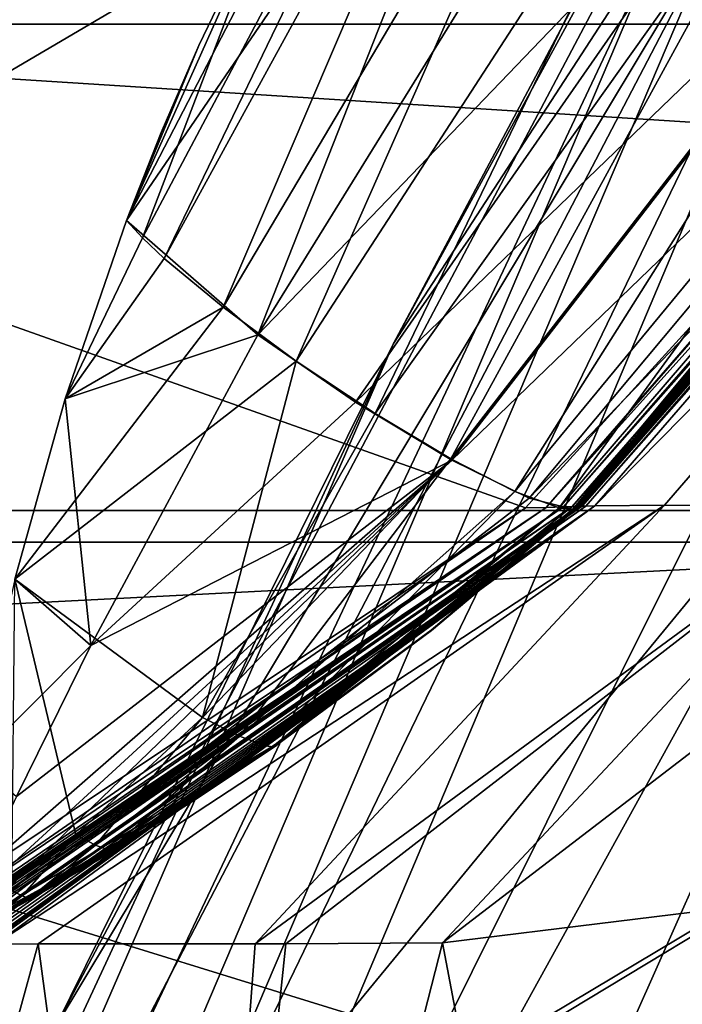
# Model space of a CAD drawing. Header units: metres. Extents: x 0 to 904, y -904 to 0.
# Tile 33 of 253: x 60 to 66, y -249 to -239. Entities that reach past the tile are written whole.
import ezdxf

# ---------------------------------------------------------------- set-up
doc = ezdxf.new("R2010")
doc.units = ezdxf.units.M

msp = doc.modelspace()

# ---------------------------------------------------------------- linework, layer by layer
at = {"layer": 'top'}
for points in [[(88.549675, -232.967972, 1606.117188), (91.522858, -157.766281, 1606.039307), (65.81794, -369.758789, 1606.712402)], [(78.757698, -264.370239, 1612.998047), (65.81794, -369.758789, 1606.712402), (91.522858, -157.766281, 1606.039307)], [(53.091984, -215.261292, 2033.126709), (51.564125, -239.308899, 2023.590088), (69.641556, -238.349701, 2020.829956)], [(71.188133, -228.169373, 751.055359), (75.054581, -220.589874, 796.356384), (63.443642, -242.390198, 796.162354)], [(63.443642, -242.390198, 796.162354), (75.054581, -220.589874, 796.356384), (66.105843, -238.295258, 841.579407)], [(51.557915, -239.314407, 226.902679), (98.890182, -221.221985, 230.553024), (103.940552, -242.650131, 237.516327)], [(51.557915, -239.314407, 226.902679), (52.226067, -223.390884, 222.615555), (98.890182, -221.221985, 230.553024)], [(66.588646, -238.33371, 706.081116), (71.188133, -228.169373, 751.055359), (60.178795, -248.986176, 750.940918)], [(60.178795, -248.986176, 750.940918), (71.188133, -228.169373, 751.055359), (63.443642, -242.390198, 796.162354)], [(89.53669, -259.035767, 1606.136597), (88.549675, -232.967972, 1606.117188), (65.81794, -369.758789, 1606.712402)], [(60.868935, -241.203369, 2015.853882), (64.248306, -234.679367, 2017.259521), (62.363094, -237.858429, 2016.646851)], [(64.248306, -234.679367, 2017.259521), (60.868935, -241.203369, 2015.853882), (64.893387, -235.321075, 2018.464233)], [(61.021999, -241.369843, 2016.247803), (62.363125, -237.858414, 2016.646973), (64.454865, -234.902328, 2017.775391)], [(61.232773, -241.569656, 2016.600708), (61.021999, -241.369843, 2016.247803), (64.454865, -234.902328, 2017.775391)], [(64.737556, -235.169952, 2018.245239), (61.232773, -241.569656, 2016.600708), (64.454865, -234.902328, 2017.775391)], [(61.800407, -242.040283, 2017.140625), (61.232773, -241.569656, 2016.600708), (64.737556, -235.169952, 2018.245239)], [(65.498192, -235.800262, 2018.965454), (61.800407, -242.040283, 2017.140625), (64.737556, -235.169952, 2018.245239)], [(60.868935, -241.203369, 2015.853882), (62.135075, -242.304413, 2017.296509), (64.893387, -235.321075, 2018.464233)], [(64.893387, -235.321075, 2018.464233), (62.135075, -242.304413, 2017.296509), (65.941803, -236.154068, 2019.209229)], [(65.498192, -235.800262, 2018.965454), (62.50666, -242.559174, 2017.408447), (61.800407, -242.040283, 2017.140625)], [(62.50666, -242.559174, 2017.408447), (65.498192, -235.800262, 2018.965454), (66.444321, -236.495209, 2019.322388)], [(62.135075, -242.304413, 2017.296509), (67.205513, -237.026596, 2019.340576), (65.941803, -236.154068, 2019.209229)], [(63.267048, -243.064087, 2017.371704), (62.50666, -242.559174, 2017.408447), (66.444321, -236.495209, 2019.322388)], [(63.267048, -243.064087, 2017.371704), (66.444321, -236.495209, 2019.322388), (67.462875, -237.171417, 2019.271851)], [(56.582916, -260.638489, 886.756042), (66.105843, -238.295258, 841.579407), (68.198532, -236.636642, 887.077698)], [(57.706783, -261.458008, 932.164246), (56.582916, -260.638489, 886.756042), (68.198532, -236.636642, 887.077698)], [(68.198532, -236.636642, 887.077698), (69.975159, -236.880447, 932.550049), (57.706783, -261.458008, 932.164246)], [(69.975159, -236.880447, 932.550049), (70.440567, -238.402557, 955.232056), (57.706783, -261.458008, 932.164246)], [(62.135075, -242.304413, 2017.296509), (63.078804, -242.955902, 2017.393433), (67.205513, -237.026596, 2019.340576)], [(63.078804, -242.955902, 2017.393433), (68.450684, -237.776291, 2018.828735), (67.205513, -237.026596, 2019.340576)], [(67.462875, -237.171417, 2019.271851), (63.99976, -243.500519, 2017.033325), (63.267048, -243.064087, 2017.371704)], [(68.444366, -237.755905, 2018.817261), (63.99976, -243.500519, 2017.033325), (67.462875, -237.171417, 2019.271851)], [(63.078804, -242.955902, 2017.393433), (64.00872, -243.515701, 2017.009888), (68.450684, -237.776291, 2018.828735)], [(64.61657, -243.816086, 2016.435059), (63.99976, -243.500519, 2017.033325), (68.444366, -237.755905, 2018.817261)], [(64.00872, -243.515701, 2017.009888), (69.448143, -238.266129, 2017.774048), (68.450684, -237.776291, 2018.828735)], [(64.61657, -243.816086, 2016.435059), (68.444366, -237.755905, 2018.817261), (69.270676, -238.178497, 2018.014038)], [(60.868912, -241.203293, 2015.853882), (62.363125, -237.858414, 2016.646973), (61.021999, -241.369843, 2016.247803)], [(62.363125, -237.858414, 2016.646973), (60.868912, -241.203293, 2015.853882), (61.565487, -239.513107, 2016.272339)], [(60.868916, -241.203339, 2015.853882), (62.363094, -237.858429, 2016.646851), (61.565487, -239.513123, 2016.272339)], [(60.868916, -241.203339, 2015.853882), (60.868935, -241.203369, 2015.853882), (62.363094, -237.858429, 2016.646851)], [(62.363094, -237.858429, 2016.646851), (62.363094, -237.858414, 2016.646851), (61.565487, -239.513123, 2016.272339)], [(62.363094, -237.858414, 2016.646851), (61.565487, -239.513107, 2016.272339), (61.565487, -239.513123, 2016.272339)], [(62.363094, -237.858414, 2016.646851), (62.363098, -237.858414, 2016.646851), (61.565487, -239.513107, 2016.272339)], [(62.363098, -237.858414, 2016.646851), (62.36311, -237.858414, 2016.646851), (61.565487, -239.513107, 2016.272339)], [(61.565487, -239.513107, 2016.272339), (62.36311, -237.858414, 2016.646851), (62.363125, -237.858414, 2016.646973)], [(62.363094, -237.858414, 2016.646851), (62.363094, -237.858414, 2016.646851), (61.565487, -239.513107, 2016.272339)], [(62.363094, -237.858414, 2016.646851), (61.565487, -239.513107, 2016.272339), (61.565487, -239.513107, 2016.272339)], [(62.363094, -237.858414, 2016.646851), (62.363094, -237.858414, 2016.646851), (61.565487, -239.513107, 2016.272339)], [(61.565487, -239.513123, 2016.272339), (62.363094, -237.858429, 2016.646851), (61.565487, -239.513123, 2016.272339)], [(62.363094, -237.858429, 2016.646851), (61.565487, -239.513123, 2016.272339), (61.565487, -239.513123, 2016.272339)], [(65.045174, -243.97438, 2015.649902), (64.61657, -243.816086, 2016.435059), (69.270676, -238.178497, 2018.014038)], [(69.845177, -238.390457, 2016.958496), (65.045174, -243.97438, 2015.649902), (69.270676, -238.178497, 2018.014038)], [(54.986488, -261.811066, 841.331909), (66.105843, -238.295258, 841.579407), (56.582916, -260.638489, 886.756042)], [(63.443642, -242.390198, 796.162354), (66.105843, -238.295258, 841.579407), (54.986488, -261.811066, 841.331909)], [(64.753784, -243.88147, 2016.220459), (69.448143, -238.266129, 2017.774048), (64.00872, -243.515701, 2017.009888)], [(69.448143, -238.266129, 2017.774048), (64.753784, -243.88147, 2016.220459), (70.025047, -238.413055, 2016.374634)], [(69.641556, -238.349701, 2020.829956), (51.564125, -239.308899, 2023.590088), (68.97316, -239.308945, 2020.520264)], [(61.122116, -251.154343, 661.569153), (66.588646, -238.33371, 706.081116), (56.306564, -258.0224, 706.032776)], [(56.306564, -258.0224, 706.032776), (66.588646, -238.33371, 706.081116), (60.178795, -248.986176, 750.940918)], [(66.588646, -238.33371, 706.081116), (61.122116, -251.154343, 661.569153), (71.66597, -238.338226, 691.690125)], [(71.66597, -238.338226, 691.690125), (61.122116, -251.154343, 661.569153), (75.321487, -242.681458, 660.801575)], [(69.799362, -238.381424, 2018.914551), (64.91964, -243.971695, 2017.404785), (69.955521, -238.375061, 2017.346436)], [(64.91964, -243.971695, 2017.404785), (65.085136, -243.96489, 2016.063354), (69.955521, -238.375061, 2017.346436)], [(68.97316, -239.308945, 2020.520264), (64.91964, -243.971695, 2017.404785), (69.799362, -238.381424, 2018.914551)], [(69.845177, -238.390457, 2016.958496), (65.173294, -243.989334, 2015.218506), (65.045174, -243.97438, 2015.649902)], [(69.955521, -238.375061, 2017.346436), (65.085136, -243.96489, 2016.063354), (70.034981, -238.372589, 2016.562744)], [(65.085136, -243.96489, 2016.063354), (65.169365, -243.962006, 2015.389648), (70.034981, -238.372589, 2016.562744)], [(70.034981, -238.372589, 2016.562744), (65.169365, -243.962006, 2015.389648), (70.073807, -238.37291, 2016.176147)], [(65.169365, -243.962006, 2015.389648), (65.210159, -243.961746, 2015.06189), (70.073807, -238.37291, 2016.176147)], [(65.173294, -243.989334, 2015.218506), (69.845177, -238.390457, 2016.958496), (70.017479, -238.410446, 2016.37561)], [(70.073807, -238.37291, 2016.176147), (65.210159, -243.961746, 2015.06189), (70.078506, -238.375732, 2016.139893)], [(65.210159, -243.961746, 2015.06189), (65.216362, -243.963745, 2015.022705), (70.078506, -238.375732, 2016.139893)], [(70.078506, -238.375732, 2016.139893), (65.216362, -243.963745, 2015.022705), (70.086304, -238.365112, 2016.050537)], [(65.216362, -243.963745, 2015.022705), (65.223129, -243.955811, 2014.950317), (70.086304, -238.365112, 2016.050537)], [(70.086304, -238.365112, 2016.050537), (65.223129, -243.955811, 2014.950317), (70.093689, -238.361084, 2015.934204)], [(65.223129, -243.955811, 2014.950317), (65.225624, -243.952225, 2014.907959), (70.093689, -238.361084, 2015.934204)], [(70.093689, -238.361084, 2015.934204), (65.225624, -243.952225, 2014.907959), (65.227295, -243.952759, 2014.881592)], [(70.093689, -238.361084, 2015.934204), (65.227295, -243.952759, 2014.881592), (70.099709, -238.363159, 2015.842041)], [(65.227295, -243.952759, 2014.881592), (65.231117, -243.954208, 2014.828857), (70.099709, -238.363159, 2015.842041)], [(70.099709, -238.363159, 2015.842041), (65.231117, -243.954208, 2014.828857), (70.102844, -238.365082, 2015.799561)], [(65.231117, -243.954208, 2014.828857), (65.233414, -243.955597, 2014.803589), (70.102844, -238.365082, 2015.799561)], [(70.102844, -238.365082, 2015.799561), (65.233414, -243.955597, 2014.803589), (70.104347, -238.366943, 2015.782715)], [(65.233414, -243.955597, 2014.803589), (65.234718, -243.95697, 2014.793213), (70.104347, -238.366943, 2015.782715)], [(70.104347, -238.366943, 2015.782715), (65.234718, -243.95697, 2014.793213), (70.104523, -238.372375, 2015.790649)], [(65.234718, -243.95697, 2014.793213), (65.235596, -243.960968, 2014.798218), (70.104523, -238.372375, 2015.790649)], [(70.090553, -238.393143, 2016.00708), (65.235435, -243.976318, 2014.887695), (70.124336, -238.369461, 2015.703247)], [(65.235435, -243.976318, 2014.887695), (65.264938, -243.958527, 2014.639282), (70.124336, -238.369461, 2015.703247)], [(65.235558, -243.961243, 2014.799561), (65.23555, -243.961273, 2014.799683), (70.104385, -238.372787, 2015.792969)], [(70.104385, -238.372787, 2015.792969), (65.23555, -243.961273, 2014.799683), (70.017479, -238.410446, 2016.37561)], [(70.104401, -238.372742, 2015.792603), (65.235558, -243.961243, 2014.799561), (70.104385, -238.372787, 2015.792969)], [(65.235558, -243.961243, 2014.799561), (70.104401, -238.372742, 2015.792603), (65.235573, -243.961166, 2014.799072)], [(65.23558, -243.961075, 2014.798706), (65.235573, -243.961166, 2014.799072), (70.104439, -238.372635, 2015.791992)], [(65.235573, -243.961166, 2014.799072), (70.104401, -238.372742, 2015.792603), (70.104439, -238.372635, 2015.791992)], [(65.235588, -243.961044, 2014.798584), (65.23558, -243.961075, 2014.798706), (70.104477, -238.372528, 2015.791504)], [(65.23558, -243.961075, 2014.798706), (70.104439, -238.372635, 2015.791992), (70.104477, -238.372528, 2015.791504)], [(70.104477, -238.372528, 2015.791504), (70.104492, -238.372467, 2015.791138), (65.235588, -243.961044, 2014.798584)], [(70.104492, -238.372467, 2015.791138), (65.235596, -243.960968, 2014.798218), (65.235588, -243.961044, 2014.798584)], [(70.104523, -238.372375, 2015.790649), (65.235596, -243.960968, 2014.798218), (70.104492, -238.372467, 2015.791138)], [(70.124336, -238.369461, 2015.703247), (65.264938, -243.958527, 2014.639282), (70.160103, -238.370483, 2015.327271)], [(65.264938, -243.958527, 2014.639282), (65.300468, -243.958832, 2014.339355), (70.160103, -238.370483, 2015.327271)], [(70.160103, -238.370483, 2015.327271), (65.300468, -243.958832, 2014.339355), (70.24118, -238.368332, 2014.560791)], [(65.300468, -243.958832, 2014.339355), (65.387344, -243.956192, 2013.666016), (70.24118, -238.368332, 2014.560791)], [(65.387344, -243.956192, 2013.666016), (70.890961, -238.37117, 2008.449097), (70.24118, -238.368332, 2014.560791)], [(65.387344, -243.956192, 2013.666016), (66.061386, -243.949951, 2008.448975), (70.890961, -238.37117, 2008.449097)], [(67.872169, -243.952026, 1995.599487), (70.890961, -238.37117, 2008.449097), (66.061386, -243.949951, 2008.448975)], [(57.706783, -261.458008, 932.164246), (70.440567, -238.402557, 955.232056), (58.537857, -265.13623, 977.415955)], [(70.440567, -238.402557, 955.232056), (70.70665, -240.725616, 977.855347), (58.537857, -265.13623, 977.415955)], [(70.025047, -238.413055, 2016.374634), (64.753784, -243.88147, 2016.220459), (65.185486, -243.991211, 2015.169189)], [(65.23555, -243.961273, 2014.799683), (65.173294, -243.989334, 2015.218506), (70.017479, -238.410446, 2016.37561)], [(65.235435, -243.976318, 2014.887695), (70.090553, -238.393143, 2016.00708), (65.185486, -243.991211, 2015.169189)], [(65.185486, -243.991211, 2015.169189), (70.090553, -238.393143, 2016.00708), (70.025047, -238.413055, 2016.374634)], [(51.56432, -245.317902, 228.596802), (51.557915, -239.314407, 226.902679), (103.940552, -242.650131, 237.516327)], [(68.97316, -239.308945, 2020.520264), (51.564125, -239.308899, 2023.590088), (64.718933, -243.973892, 2019.135254)], [(51.564125, -239.308899, 2023.590088), (58.419704, -248.179916, 2018.239624), (64.718933, -243.973892, 2019.135254)], [(68.97316, -239.308945, 2020.520264), (64.718933, -243.973892, 2019.135254), (64.91964, -243.971695, 2017.404785)], [(61.565487, -239.513107, 2016.272339), (60.868896, -241.203293, 2015.853882), (61.204361, -240.354141, 2016.068481)], [(61.565487, -239.513107, 2016.272339), (61.565487, -239.513107, 2016.272339), (60.868896, -241.203278, 2015.853882)], [(61.565487, -239.513107, 2016.272339), (60.868912, -241.203293, 2015.853882), (60.868896, -241.203278, 2015.853882)], [(60.868896, -241.203278, 2015.853882), (60.868896, -241.203293, 2015.853882), (61.565487, -239.513107, 2016.272339)], [(61.204361, -240.354156, 2016.068481), (60.868916, -241.203339, 2015.853882), (61.565487, -239.513123, 2016.272339)], [(61.565487, -239.513123, 2016.272339), (61.565487, -239.513107, 2016.272339), (61.204361, -240.354141, 2016.068481)], [(61.565487, -239.513123, 2016.272339), (61.565487, -239.513123, 2016.272339), (61.204361, -240.354141, 2016.068481)], [(61.204361, -240.354141, 2016.068481), (61.204361, -240.354156, 2016.068481), (61.565487, -239.513123, 2016.272339)], [(61.565487, -239.513123, 2016.272339), (61.565487, -239.513123, 2016.272339), (61.204361, -240.354141, 2016.068481)], [(61.565487, -239.513123, 2016.272339), (61.204361, -240.354141, 2016.068481), (61.204361, -240.354141, 2016.068481)], [(61.204361, -240.354141, 2016.068481), (60.868896, -241.203293, 2015.853882), (60.868896, -241.203293, 2015.853882)], [(60.868896, -241.203293, 2015.853882), (60.868896, -241.203293, 2015.853882), (61.204361, -240.354141, 2016.068481)], [(60.868896, -241.203293, 2015.853882), (61.204361, -240.354156, 2016.068481), (61.204361, -240.354141, 2016.068481)], [(61.204361, -240.354141, 2016.068481), (61.204361, -240.354141, 2016.068481), (60.868896, -241.203293, 2015.853882)], [(60.868896, -241.203293, 2015.853882), (60.8689, -241.203308, 2015.853882), (61.204361, -240.354156, 2016.068481)], [(60.8689, -241.203308, 2015.853882), (60.868916, -241.203339, 2015.853882), (61.204361, -240.354156, 2016.068481)], [(58.537857, -265.13623, 977.415955), (70.70665, -240.725616, 977.855347), (60.12051, -270.957214, 1022.408875)], [(70.70665, -240.725616, 977.855347), (72.074631, -246.042374, 1022.901794), (60.12051, -270.957214, 1022.408875)], [(35.76218, -309.819092, 661.837402), (181.154114, -273.930634, 658.030212), (152.154388, -240.85585, 658.789612)], [(47.014355, -279.947052, 661.542725), (35.76218, -309.819092, 661.837402), (152.154388, -240.85585, 658.789612)], [(152.154388, -240.85585, 658.789612), (75.321487, -242.681458, 660.801575), (47.014355, -279.947052, 661.542725)], [(60.868896, -241.203293, 2015.853882), (60.868896, -241.203278, 2015.853882), (60.276348, -242.922684, 2015.392822)], [(60.868896, -241.203278, 2015.853882), (60.868912, -241.203293, 2015.853882), (60.276348, -242.922684, 2015.392822)], [(60.868896, -241.203293, 2015.853882), (60.276348, -242.922684, 2015.392822), (60.868896, -241.203293, 2015.853882)], [(60.868896, -241.203293, 2015.853882), (60.276348, -242.922684, 2015.392822), (60.868896, -241.203293, 2015.853882)], [(60.276348, -242.922684, 2015.392822), (60.8689, -241.203308, 2015.853882), (60.868896, -241.203293, 2015.853882)], [(60.276348, -242.922684, 2015.392822), (60.868912, -241.203293, 2015.853882), (61.021999, -241.369843, 2016.247803)], [(60.8689, -241.203308, 2015.853882), (60.276348, -242.922684, 2015.392822), (60.868916, -241.203339, 2015.853882)], [(60.276348, -242.922684, 2015.392822), (60.276363, -242.922714, 2015.392822), (60.868916, -241.203339, 2015.853882)], [(60.276363, -242.922714, 2015.392822), (60.868935, -241.203369, 2015.853882), (60.868916, -241.203339, 2015.853882)], [(60.276382, -242.922729, 2015.392822), (60.868935, -241.203369, 2015.853882), (60.276363, -242.922714, 2015.392822)], [(60.868935, -241.203369, 2015.853882), (60.276382, -242.922729, 2015.392822), (62.135075, -242.304413, 2017.296509)], [(61.021999, -241.369843, 2016.247803), (61.232773, -241.569656, 2016.600708), (60.276348, -242.922684, 2015.392822)], [(61.232773, -241.569656, 2016.600708), (61.800407, -242.040283, 2017.140625), (60.276348, -242.922684, 2015.392822)], [(62.50666, -242.559174, 2017.408447), (59.789856, -244.663727, 2014.891479), (61.800407, -242.040283, 2017.140625)], [(61.800407, -242.040283, 2017.140625), (59.789856, -244.663727, 2014.891479), (60.276348, -242.922684, 2015.392822)], [(60.276382, -242.922729, 2015.392822), (60.525383, -245.302017, 2015.717651), (62.135075, -242.304413, 2017.296509)], [(62.135075, -242.304413, 2017.296509), (60.525383, -245.302017, 2015.717651), (63.078804, -242.955902, 2017.393433)], [(60.178795, -248.986176, 750.940918), (63.443642, -242.390198, 796.162354), (52.875401, -265.133575, 795.994263)], [(52.875401, -265.133575, 795.994263), (63.443642, -242.390198, 796.162354), (54.986488, -261.811066, 841.331909)], [(62.50666, -242.559174, 2017.408447), (61.60281, -245.995422, 2015.587891), (59.789856, -244.663727, 2014.891479)], [(61.60281, -245.995422, 2015.587891), (62.50666, -242.559174, 2017.408447), (63.267048, -243.064087, 2017.371704)], [(51.56432, -245.317902, 228.596802), (103.940552, -242.650131, 237.516327), (110.645126, -263.57016, 244.626434)], [(75.321487, -242.681458, 660.801575), (61.069084, -251.280319, 661.174744), (47.014355, -279.947052, 661.542725)], [(61.122116, -251.154343, 661.569153), (61.069084, -251.280319, 661.174744), (75.321487, -242.681458, 660.801575)], [(59.789856, -244.663727, 2014.891479), (60.276363, -242.922714, 2015.392822), (60.276348, -242.922684, 2015.392822)], [(59.789871, -244.663742, 2014.891479), (60.276363, -242.922714, 2015.392822), (59.789856, -244.663727, 2014.891479)], [(60.276382, -242.922729, 2015.392822), (60.276363, -242.922714, 2015.392822), (59.789871, -244.663742, 2014.891479)], [(59.78989, -244.663773, 2014.891357), (60.276382, -242.922729, 2015.392822), (59.789871, -244.663742, 2014.891479)], [(60.525383, -245.302017, 2015.717651), (60.276382, -242.922729, 2015.392822), (59.78989, -244.663773, 2014.891357)], [(60.525383, -245.302017, 2015.717651), (64.00872, -243.515701, 2017.009888), (63.078804, -242.955902, 2017.393433)], [(63.99976, -243.500519, 2017.033325), (61.60281, -245.995422, 2015.587891), (63.267048, -243.064087, 2017.371704)], [(64.00872, -243.515701, 2017.009888), (59.306103, -247.829453, 2014.023315), (59.162407, -248.184052, 2013.698242)], [(59.162407, -248.184052, 2013.698242), (64.753784, -243.88147, 2016.220459), (64.00872, -243.515701, 2017.009888)], [(59.468761, -247.475281, 2014.282349), (59.306103, -247.829453, 2014.023315), (64.00872, -243.515701, 2017.009888)], [(59.805805, -246.759628, 2014.783691), (59.468761, -247.475281, 2014.282349), (64.00872, -243.515701, 2017.009888)], [(59.805805, -246.759628, 2014.783691), (64.00872, -243.515701, 2017.009888), (60.525383, -245.302017, 2015.717651)], [(61.960228, -246.178391, 2015.24231), (61.60281, -245.995422, 2015.587891), (63.99976, -243.500519, 2017.033325)], [(64.61657, -243.816086, 2016.435059), (61.960228, -246.178391, 2015.24231), (63.99976, -243.500519, 2017.033325)], [(64.753784, -243.88147, 2016.220459), (59.162407, -248.184052, 2013.698242), (65.185486, -243.991211, 2015.169189)], [(61.960228, -246.178391, 2015.24231), (64.61657, -243.816086, 2016.435059), (62.208359, -246.270187, 2014.789551)], [(62.208359, -246.270187, 2014.789551), (64.61657, -243.816086, 2016.435059), (65.045174, -243.97438, 2015.649902)], [(66.48156, -317.34671, 1875.348999), (72.942696, -243.821503, 1905.212524), (63.831253, -294.90567, 1934.666138)], [(72.942696, -243.821503, 1905.212524), (70.190086, -246.373795, 1930.997925), (63.831253, -294.90567, 1934.666138)], [(64.718933, -243.973892, 2019.135254), (58.419704, -248.179916, 2018.239624), (58.636597, -248.184113, 2016.922607)], [(64.718933, -243.973892, 2019.135254), (58.636597, -248.184113, 2016.922607), (64.91964, -243.971695, 2017.404785)], [(64.91964, -243.971695, 2017.404785), (58.636597, -248.184113, 2016.922607), (58.743599, -248.184082, 2016.265869)], [(58.743599, -248.184082, 2016.265869), (58.797104, -248.184067, 2015.9375), (64.91964, -243.971695, 2017.404785)], [(58.797104, -248.184067, 2015.9375), (65.085136, -243.96489, 2016.063354), (64.91964, -243.971695, 2017.404785)], [(58.797104, -248.184067, 2015.9375), (58.823853, -248.184067, 2015.773315), (65.085136, -243.96489, 2016.063354)], [(58.823853, -248.184067, 2015.773315), (58.827198, -248.184067, 2015.752808), (65.085136, -243.96489, 2016.063354)], [(65.085136, -243.96489, 2016.063354), (58.827198, -248.184067, 2015.752808), (58.83054, -248.184067, 2015.7323)], [(58.83054, -248.184067, 2015.7323), (58.831379, -248.184067, 2015.727173), (65.085136, -243.96489, 2016.063354)], [(58.831379, -248.184067, 2015.727173), (58.831795, -248.184067, 2015.724609), (65.085136, -243.96489, 2016.063354)], [(65.085136, -243.96489, 2016.063354), (58.831795, -248.184067, 2015.724609), (58.832214, -248.184067, 2015.722046)], [(58.832214, -248.184067, 2015.722046), (58.833885, -248.184067, 2015.711792), (65.085136, -243.96489, 2016.063354)], [(58.833885, -248.184067, 2015.711792), (58.837231, -248.184067, 2015.691284), (65.085136, -243.96489, 2016.063354)], [(65.085136, -243.96489, 2016.063354), (58.837231, -248.184067, 2015.691284), (58.843918, -248.184067, 2015.650269)], [(58.843918, -248.184067, 2015.650269), (58.84726, -248.184052, 2015.629761), (65.085136, -243.96489, 2016.063354)], [(58.84726, -248.184052, 2015.629761), (58.848934, -248.184052, 2015.619507), (65.085136, -243.96489, 2016.063354)], [(65.085136, -243.96489, 2016.063354), (58.848934, -248.184052, 2015.619507), (58.850716, -248.184052, 2015.608521)], [(58.850716, -248.184052, 2015.608521), (58.87151, -248.184052, 2015.480957), (65.085136, -243.96489, 2016.063354)], [(58.87151, -248.184052, 2015.480957), (58.8923, -248.184052, 2015.353271), (65.085136, -243.96489, 2016.063354)], [(65.085136, -243.96489, 2016.063354), (58.8923, -248.184052, 2015.353271), (58.933887, -248.184036, 2015.098145)], [(58.933887, -248.184036, 2015.098145), (58.975471, -248.184021, 2014.842896), (65.085136, -243.96489, 2016.063354)], [(58.975471, -248.184021, 2014.842896), (65.169365, -243.962006, 2015.389648), (65.085136, -243.96489, 2016.063354)], [(58.975471, -248.184021, 2014.842896), (59.017063, -248.184021, 2014.587646), (65.169365, -243.962006, 2015.389648)], [(59.017063, -248.184021, 2014.587646), (59.058659, -248.184006, 2014.33252), (65.169365, -243.962006, 2015.389648)], [(65.169365, -243.962006, 2015.389648), (59.058659, -248.184006, 2014.33252), (62.303337, -246.259506, 2014.428589)], [(59.183411, -248.184067, 2013.570435), (65.264938, -243.958527, 2014.639282), (59.162407, -248.184052, 2013.698242)], [(65.264938, -243.958527, 2014.639282), (65.235435, -243.976318, 2014.887695), (59.162407, -248.184052, 2013.698242)], [(59.162407, -248.184052, 2013.698242), (65.235435, -243.976318, 2014.887695), (65.185486, -243.991211, 2015.169189)], [(65.300468, -243.958832, 2014.339355), (65.264938, -243.958527, 2014.639282), (59.183411, -248.184067, 2013.570435)], [(59.286884, -248.183914, 2012.93042), (65.300468, -243.958832, 2014.339355), (59.183411, -248.184067, 2013.570435)], [(59.339428, -248.18396, 2012.610229), (65.387344, -243.956192, 2013.666016), (59.286884, -248.183914, 2012.93042)], [(65.387344, -243.956192, 2013.666016), (65.300468, -243.958832, 2014.339355), (59.286884, -248.183914, 2012.93042)], [(59.339428, -248.18396, 2012.610229), (59.391491, -248.183929, 2012.290161), (65.387344, -243.956192, 2013.666016)], [(59.391491, -248.183929, 2012.290161), (59.443569, -248.183914, 2011.970093), (65.387344, -243.956192, 2013.666016)], [(65.387344, -243.956192, 2013.666016), (59.443569, -248.183914, 2011.970093), (59.495766, -248.183899, 2011.649902)], [(59.495766, -248.183899, 2011.649902), (59.508816, -248.183899, 2011.569946), (65.387344, -243.956192, 2013.666016)], [(59.508816, -248.183899, 2011.569946), (59.521862, -248.183899, 2011.489868), (65.387344, -243.956192, 2013.666016)], [(65.387344, -243.956192, 2013.666016), (59.521862, -248.183899, 2011.489868), (59.547951, -248.183899, 2011.329834)], [(59.547951, -248.183899, 2011.329834), (59.600105, -248.183884, 2011.009644), (65.387344, -243.956192, 2013.666016)], [(59.600105, -248.183884, 2011.009644), (66.061386, -243.949951, 2008.448975), (65.387344, -243.956192, 2013.666016)], [(59.600105, -248.183884, 2011.009644), (60.015133, -248.179474, 2008.448486), (66.061386, -243.949951, 2008.448975)], [(60.015133, -248.179474, 2008.448486), (62.110538, -248.179245, 1995.589233), (66.061386, -243.949951, 2008.448975)], [(62.110538, -248.179245, 1995.589233), (67.872169, -243.952026, 1995.599487), (66.061386, -243.949951, 2008.448975)], [(62.110538, -248.179245, 1995.589233), (62.405338, -248.179214, 1993.780029), (67.872169, -243.952026, 1995.599487)], [(62.282108, -246.27887, 2014.542847), (62.208359, -246.270187, 2014.789551), (65.045174, -243.97438, 2015.649902)], [(65.173294, -243.989334, 2015.218506), (62.282108, -246.27887, 2014.542847), (65.045174, -243.97438, 2015.649902)], [(62.304989, -246.274002, 2014.420776), (62.282108, -246.27887, 2014.542847), (65.173294, -243.989334, 2015.218506)], [(65.223129, -243.955811, 2014.950317), (62.303337, -246.259506, 2014.428589), (65.225624, -243.952225, 2014.907959)], [(62.303337, -246.259506, 2014.428589), (62.303787, -246.257309, 2014.415161), (65.225624, -243.952225, 2014.907959)], [(65.223129, -243.955811, 2014.950317), (65.216362, -243.963745, 2015.022705), (62.303337, -246.259506, 2014.428589)], [(65.216362, -243.963745, 2015.022705), (65.210159, -243.961746, 2015.06189), (62.303337, -246.259506, 2014.428589)], [(65.210159, -243.961746, 2015.06189), (65.169365, -243.962006, 2015.389648), (62.303337, -246.259506, 2014.428589)], [(65.225624, -243.952225, 2014.907959), (62.303787, -246.257309, 2014.415161), (62.304447, -246.257431, 2014.406738)], [(65.225624, -243.952225, 2014.907959), (62.304447, -246.257431, 2014.406738), (65.227295, -243.952759, 2014.881592)], [(65.227295, -243.952759, 2014.881592), (62.304447, -246.257431, 2014.406738), (62.305866, -246.257736, 2014.389771)], [(62.315159, -246.262634, 2014.318848), (62.304989, -246.274002, 2014.420776), (65.173294, -243.989334, 2015.218506)], [(65.227295, -243.952759, 2014.881592), (62.305866, -246.257736, 2014.389771), (63.809837, -245.153671, 2014.555664)], [(63.811214, -245.156906, 2014.556152), (62.315121, -246.262497, 2014.318604), (65.235588, -243.961044, 2014.798584)], [(62.315121, -246.262497, 2014.318604), (65.23558, -243.961075, 2014.798706), (65.235588, -243.961044, 2014.798584)], [(62.315121, -246.262497, 2014.318604), (62.315128, -246.262527, 2014.318604), (65.23558, -243.961075, 2014.798706)], [(62.315128, -246.262527, 2014.318604), (65.235573, -243.961166, 2014.799072), (65.23558, -243.961075, 2014.798706)], [(62.31514, -246.262573, 2014.318726), (65.235573, -243.961166, 2014.799072), (62.315128, -246.262527, 2014.318604)], [(65.235573, -243.961166, 2014.799072), (62.31514, -246.262573, 2014.318726), (65.235558, -243.961243, 2014.799561)], [(62.31514, -246.262573, 2014.318726), (62.315155, -246.262619, 2014.318848), (65.235558, -243.961243, 2014.799561)], [(65.235558, -243.961243, 2014.799561), (62.315155, -246.262619, 2014.318848), (65.23555, -243.961273, 2014.799683)], [(62.315155, -246.262619, 2014.318848), (62.315159, -246.262634, 2014.318848), (65.23555, -243.961273, 2014.799683)], [(62.315159, -246.262634, 2014.318848), (65.173294, -243.989334, 2015.218506), (65.23555, -243.961273, 2014.799683)], [(62.405338, -248.179214, 1993.780029), (63.917572, -248.168945, 1982.68689), (67.872169, -243.952026, 1995.599487)], [(65.231117, -243.954208, 2014.828857), (65.227295, -243.952759, 2014.881592), (63.809837, -245.153671, 2014.555664)], [(65.233414, -243.955597, 2014.803589), (65.231117, -243.954208, 2014.828857), (63.809837, -245.153671, 2014.555664)], [(65.234718, -243.95697, 2014.793213), (65.233414, -243.955597, 2014.803589), (63.809837, -245.153671, 2014.555664)], [(65.234718, -243.95697, 2014.793213), (63.809837, -245.153671, 2014.555664), (65.235596, -243.960968, 2014.798218)], [(65.235596, -243.960968, 2014.798218), (63.809837, -245.153671, 2014.555664), (63.811214, -245.156906, 2014.556152)], [(65.235588, -243.961044, 2014.798584), (65.235596, -243.960968, 2014.798218), (63.811214, -245.156906, 2014.556152)], [(67.872169, -243.952026, 1995.599487), (63.917572, -248.168945, 1982.68689), (69.43074, -243.94516, 1982.710205)], [(63.917572, -248.168945, 1982.68689), (67.269051, -247.758621, 1956.851563), (69.43074, -243.94516, 1982.710205)], [(59.411221, -246.418594, 2014.352051), (60.525383, -245.302017, 2015.717651), (59.78989, -244.663773, 2014.891357)], [(60.377949, -247.130219, 2014.736938), (59.761322, -247.667191, 2014.281128), (59.789856, -244.663727, 2014.891479)], [(61.60281, -245.995422, 2015.587891), (60.377949, -247.130219, 2014.736938), (59.789856, -244.663727, 2014.891479)], [(63.809837, -245.153671, 2014.555664), (62.305866, -246.257736, 2014.389771), (62.313118, -246.260147, 2014.324097)], [(63.811214, -245.156906, 2014.556152), (63.809837, -245.153671, 2014.555664), (62.313118, -246.260147, 2014.324097)], [(62.313118, -246.260147, 2014.324097), (62.315105, -246.262451, 2014.318481), (63.811214, -245.156906, 2014.556152)], [(62.315105, -246.262451, 2014.318481), (62.315121, -246.262497, 2014.318604), (63.811214, -245.156906, 2014.556152)], [(51.564274, -266.150391, 234.471405), (51.56432, -245.317902, 228.596802), (110.645126, -263.57016, 244.626434)], [(59.411221, -246.418594, 2014.352051), (59.805805, -246.759628, 2014.783691), (60.525383, -245.302017, 2015.717651)], [(60.12051, -270.957214, 1022.408875), (72.074631, -246.042374, 1022.901794), (61.269295, -278.965302, 1067.071167)], [(60.568794, -247.228012, 2014.553467), (60.377949, -247.130219, 2014.736938), (61.60281, -245.995422, 2015.587891)], [(61.960228, -246.178391, 2015.24231), (60.568794, -247.228012, 2014.553467), (61.60281, -245.995422, 2015.587891)], [(72.074631, -246.042374, 1022.901794), (72.740875, -253.992859, 1067.578003), (61.269295, -278.965302, 1067.071167)], [(60.701054, -247.2771, 2014.313965), (60.568794, -247.228012, 2014.553467), (61.960228, -246.178391, 2015.24231)], [(62.208359, -246.270187, 2014.789551), (60.701054, -247.2771, 2014.313965), (61.960228, -246.178391, 2015.24231)], [(59.058659, -248.184006, 2014.33252), (60.742268, -247.271454, 2014.178589), (62.303337, -246.259506, 2014.428589)], [(59.531994, -247.965118, 2014.000977), (61.542332, -246.779892, 2014.20166), (62.313118, -246.260147, 2014.324097)], [(59.531994, -247.965118, 2014.000977), (62.313118, -246.260147, 2014.324097), (59.938778, -247.739822, 2014.058228)], [(62.313118, -246.260147, 2014.324097), (60.742599, -247.27034, 2014.168701), (59.938778, -247.739822, 2014.058228)], [(62.208359, -246.270187, 2014.789551), (61.518349, -246.792618, 2014.365723), (60.701054, -247.2771, 2014.313965)], [(60.741966, -247.270279, 2014.174805), (62.303787, -246.257309, 2014.415161), (60.741882, -247.27034, 2014.176025)], [(62.303787, -246.257309, 2014.415161), (60.74194, -247.270584, 2014.177002), (60.741882, -247.27034, 2014.176025)], [(60.742268, -247.271454, 2014.178589), (60.74194, -247.270584, 2014.177002), (62.303787, -246.257309, 2014.415161)], [(62.304447, -246.257431, 2014.406738), (62.303787, -246.257309, 2014.415161), (60.741966, -247.270279, 2014.174805)], [(60.742599, -247.27034, 2014.168701), (62.304447, -246.257431, 2014.406738), (60.741966, -247.270279, 2014.174805)], [(62.303337, -246.259506, 2014.428589), (60.742268, -247.271454, 2014.178589), (62.303787, -246.257309, 2014.415161)], [(62.305866, -246.257736, 2014.389771), (62.304447, -246.257431, 2014.406738), (60.742599, -247.27034, 2014.168701)], [(62.313118, -246.260147, 2014.324097), (62.305866, -246.257736, 2014.389771), (60.742599, -247.27034, 2014.168701)], [(61.518349, -246.792618, 2014.365723), (62.208359, -246.270187, 2014.789551), (62.282108, -246.27887, 2014.542847)], [(61.542416, -246.780029, 2014.20166), (61.535812, -246.788834, 2014.272827), (62.304989, -246.274002, 2014.420776)], [(62.304989, -246.274002, 2014.420776), (61.535812, -246.788834, 2014.272827), (62.282108, -246.27887, 2014.542847)], [(61.542332, -246.779892, 2014.20166), (62.315105, -246.262451, 2014.318481), (62.313118, -246.260147, 2014.324097)], [(62.315105, -246.262451, 2014.318481), (61.542332, -246.779892, 2014.20166), (62.315121, -246.262497, 2014.318604)], [(61.542332, -246.779892, 2014.20166), (61.542351, -246.779922, 2014.20166), (62.315121, -246.262497, 2014.318604)], [(61.542351, -246.779922, 2014.20166), (62.315128, -246.262527, 2014.318604), (62.315121, -246.262497, 2014.318604)], [(61.542362, -246.779953, 2014.20166), (62.315128, -246.262527, 2014.318604), (61.542351, -246.779922, 2014.20166)], [(62.315128, -246.262527, 2014.318604), (61.542362, -246.779953, 2014.20166), (62.31514, -246.262573, 2014.318726)], [(61.542362, -246.779953, 2014.20166), (61.542385, -246.779984, 2014.20166), (62.31514, -246.262573, 2014.318726)], [(62.31514, -246.262573, 2014.318726), (61.542385, -246.779984, 2014.20166), (62.315155, -246.262619, 2014.318848)], [(61.542385, -246.779984, 2014.20166), (61.542404, -246.780014, 2014.20166), (62.315155, -246.262619, 2014.318848)], [(61.542404, -246.780014, 2014.20166), (62.315159, -246.262634, 2014.318848), (62.315155, -246.262619, 2014.318848)], [(61.542416, -246.780029, 2014.20166), (62.315159, -246.262634, 2014.318848), (61.542404, -246.780014, 2014.20166)], [(62.315159, -246.262634, 2014.318848), (61.542416, -246.780029, 2014.20166), (62.304989, -246.274002, 2014.420776)], [(61.535812, -246.788834, 2014.272827), (61.518349, -246.792618, 2014.365723), (62.282108, -246.27887, 2014.542847)], [(63.831253, -294.90567, 1934.666138), (70.190086, -246.373795, 1930.997925), (64.134239, -281.554199, 1946.894287)], [(70.190086, -246.373795, 1930.997925), (64.923866, -272.298004, 1949.958984), (64.134239, -281.554199, 1946.894287)], [(64.923866, -272.298004, 1949.958984), (70.190086, -246.373795, 1930.997925), (65.462753, -264.305786, 1953.808472)], [(70.190086, -246.373795, 1930.997925), (67.269051, -247.758621, 1956.851563), (65.462753, -264.305786, 1953.808472)], [(59.327297, -248.075348, 2013.9729), (61.542332, -246.779892, 2014.20166), (59.531994, -247.965118, 2014.000977)], [(59.327297, -248.075348, 2013.9729), (60.754234, -247.27301, 2014.086182), (61.542332, -246.779892, 2014.20166)], [(61.518349, -246.792618, 2014.365723), (60.739922, -247.281769, 2014.185669), (60.701054, -247.2771, 2014.313965)], [(61.518349, -246.792618, 2014.365723), (60.751572, -247.279175, 2014.124023), (60.739922, -247.281769, 2014.185669)], [(60.754353, -247.273102, 2014.085938), (60.751572, -247.279175, 2014.124023), (61.535812, -246.788834, 2014.272827)], [(60.751572, -247.279175, 2014.124023), (61.518349, -246.792618, 2014.365723), (61.535812, -246.788834, 2014.272827)], [(60.754234, -247.27301, 2014.086182), (61.542351, -246.779922, 2014.20166), (61.542332, -246.779892, 2014.20166)], [(61.542351, -246.779922, 2014.20166), (60.754234, -247.27301, 2014.086182), (60.754265, -247.273041, 2014.086182)], [(61.542351, -246.779922, 2014.20166), (60.754265, -247.273041, 2014.086182), (61.542362, -246.779953, 2014.20166)], [(60.754265, -247.273041, 2014.086182), (60.75428, -247.273041, 2014.08606), (61.542362, -246.779953, 2014.20166)], [(61.542362, -246.779953, 2014.20166), (60.75428, -247.273041, 2014.08606), (61.542385, -246.779984, 2014.20166)], [(60.75428, -247.273041, 2014.08606), (60.754311, -247.273071, 2014.08606), (61.542385, -246.779984, 2014.20166)], [(60.754311, -247.273071, 2014.08606), (61.542404, -246.780014, 2014.20166), (61.542385, -246.779984, 2014.20166)], [(61.542404, -246.780014, 2014.20166), (60.754311, -247.273071, 2014.08606), (60.754341, -247.273102, 2014.085938)], [(61.542404, -246.780014, 2014.20166), (60.754341, -247.273102, 2014.085938), (61.542416, -246.780029, 2014.20166)], [(60.754341, -247.273102, 2014.085938), (60.754353, -247.273102, 2014.085938), (61.542416, -246.780029, 2014.20166)], [(61.542416, -246.780029, 2014.20166), (60.754353, -247.273102, 2014.085938), (61.535812, -246.788834, 2014.272827)], [(59.859982, -247.717865, 2014.187256), (59.761322, -247.667191, 2014.281128), (60.377949, -247.130219, 2014.736938)], [(60.568794, -247.228012, 2014.553467), (59.859982, -247.717865, 2014.187256), (60.377949, -247.130219, 2014.736938)], [(60.742268, -247.271454, 2014.178589), (59.058659, -248.184006, 2014.33252), (59.939484, -247.740433, 2014.056763)], [(59.546665, -247.968124, 2013.9104), (60.754234, -247.27301, 2014.086182), (59.327297, -248.075348, 2013.9729)], [(60.754234, -247.27301, 2014.086182), (59.546665, -247.968124, 2013.9104), (60.754265, -247.273041, 2014.086182)], [(60.754265, -247.273041, 2014.086182), (59.546665, -247.968124, 2013.9104), (60.75428, -247.273041, 2014.08606)], [(59.546665, -247.968124, 2013.9104), (60.754311, -247.273071, 2014.08606), (60.75428, -247.273041, 2014.08606)], [(59.546665, -247.968124, 2013.9104), (59.947689, -247.745743, 2014.002808), (60.754311, -247.273071, 2014.08606)], [(59.92812, -247.743317, 2014.065674), (59.859982, -247.717865, 2014.187256), (60.568794, -247.228012, 2014.553467)], [(60.701054, -247.2771, 2014.313965), (59.92812, -247.743317, 2014.065674), (60.568794, -247.228012, 2014.553467)], [(59.947689, -247.745743, 2014.002808), (59.92812, -247.743317, 2014.065674), (60.701054, -247.2771, 2014.313965)], [(59.938778, -247.739822, 2014.058228), (60.742599, -247.27034, 2014.168701), (60.34214, -247.508194, 2014.116211)], [(60.342167, -247.508423, 2014.117554), (60.742268, -247.271454, 2014.178589), (59.939484, -247.740433, 2014.056763)], [(60.754311, -247.273071, 2014.08606), (59.947689, -247.745743, 2014.002808), (60.754341, -247.273102, 2014.085938)], [(60.754341, -247.273102, 2014.085938), (59.947689, -247.745743, 2014.002808), (60.754353, -247.273102, 2014.085938)], [(59.947689, -247.745743, 2014.002808), (60.751572, -247.279175, 2014.124023), (60.754353, -247.273102, 2014.085938)], [(60.739922, -247.281769, 2014.185669), (59.947689, -247.745743, 2014.002808), (60.701054, -247.2771, 2014.313965)], [(60.751572, -247.279175, 2014.124023), (59.947689, -247.745743, 2014.002808), (60.739922, -247.281769, 2014.185669)], [(60.741966, -247.270279, 2014.174805), (60.342064, -247.50824, 2014.117188), (60.34214, -247.508194, 2014.116211)], [(60.741966, -247.270279, 2014.174805), (60.741882, -247.27034, 2014.176025), (60.342064, -247.50824, 2014.117188)], [(60.741882, -247.27034, 2014.176025), (60.342075, -247.50827, 2014.11731), (60.342064, -247.50824, 2014.117188)], [(60.342098, -247.508316, 2014.117432), (60.342075, -247.50827, 2014.11731), (60.741882, -247.27034, 2014.176025)], [(60.342129, -247.508362, 2014.117554), (60.342098, -247.508316, 2014.117432), (60.741882, -247.27034, 2014.176025)], [(60.342129, -247.508362, 2014.117554), (60.741882, -247.27034, 2014.176025), (60.342167, -247.508423, 2014.117554)], [(60.742599, -247.27034, 2014.168701), (60.741966, -247.270279, 2014.174805), (60.34214, -247.508194, 2014.116211)], [(60.741882, -247.27034, 2014.176025), (60.74194, -247.270584, 2014.177002), (60.342167, -247.508423, 2014.117554)], [(60.74194, -247.270584, 2014.177002), (60.742268, -247.271454, 2014.178589), (60.342167, -247.508423, 2014.117554)], [(60.34214, -247.508194, 2014.116211), (60.140827, -247.624832, 2014.088013), (59.938778, -247.739822, 2014.058228)], [(60.342167, -247.508423, 2014.117554), (59.939484, -247.740433, 2014.056763), (60.140949, -247.625, 2014.088135)], [(60.34214, -247.508194, 2014.116211), (60.342064, -247.50824, 2014.117188), (60.140827, -247.624832, 2014.088013)], [(60.342064, -247.50824, 2014.117188), (60.140842, -247.624863, 2014.088135), (60.140827, -247.624832, 2014.088013)], [(60.342064, -247.50824, 2014.117188), (60.342075, -247.50827, 2014.11731), (60.140842, -247.624863, 2014.088135)], [(60.342075, -247.50827, 2014.11731), (60.140869, -247.624908, 2014.088135), (60.140842, -247.624863, 2014.088135)], [(60.342098, -247.508316, 2014.117432), (60.140869, -247.624908, 2014.088135), (60.342075, -247.50827, 2014.11731)], [(60.140903, -247.624939, 2014.088135), (60.140869, -247.624908, 2014.088135), (60.342098, -247.508316, 2014.117432)], [(60.342129, -247.508362, 2014.117554), (60.140903, -247.624939, 2014.088135), (60.342098, -247.508316, 2014.117432)], [(60.140903, -247.624939, 2014.088135), (60.342129, -247.508362, 2014.117554), (60.140949, -247.625, 2014.088135)], [(60.140949, -247.625, 2014.088135), (60.342129, -247.508362, 2014.117554), (60.342167, -247.508423, 2014.117554)], [(59.859982, -247.717865, 2014.187256), (59.502644, -247.953781, 2013.998901), (59.761322, -247.667191, 2014.281128)], [(59.938717, -247.739853, 2014.05896), (59.938713, -247.739838, 2014.058838), (60.140827, -247.624832, 2014.088013)], [(60.140827, -247.624832, 2014.088013), (59.938713, -247.739838, 2014.058838), (59.938721, -247.739822, 2014.058716)], [(59.938736, -247.739883, 2014.05896), (59.938717, -247.739853, 2014.05896), (60.140827, -247.624832, 2014.088013)], [(60.140827, -247.624832, 2014.088013), (59.938721, -247.739822, 2014.058716), (59.938778, -247.739822, 2014.058228)], [(60.140827, -247.624832, 2014.088013), (60.140842, -247.624863, 2014.088135), (59.938736, -247.739883, 2014.05896)], [(60.140842, -247.624863, 2014.088135), (59.93877, -247.739914, 2014.05896), (59.938736, -247.739883, 2014.05896)], [(60.140842, -247.624863, 2014.088135), (60.140869, -247.624908, 2014.088135), (59.93877, -247.739914, 2014.05896)], [(60.140869, -247.624908, 2014.088135), (59.938812, -247.739944, 2014.058838), (59.93877, -247.739914, 2014.05896)], [(60.140869, -247.624908, 2014.088135), (60.140903, -247.624939, 2014.088135), (59.938812, -247.739944, 2014.058838)], [(59.938812, -247.739944, 2014.058838), (60.140903, -247.624939, 2014.088135), (59.938862, -247.73999, 2014.058716)], [(59.938862, -247.73999, 2014.058716), (60.140903, -247.624939, 2014.088135), (60.140949, -247.625, 2014.088135)], [(59.939484, -247.740433, 2014.056763), (59.938862, -247.73999, 2014.058716), (60.140949, -247.625, 2014.088135)], [(59.939484, -247.740433, 2014.056763), (59.058659, -248.184006, 2014.33252), (59.532135, -247.965195, 2014.00061)], [(59.537197, -247.966858, 2013.939087), (59.502644, -247.953781, 2013.998901), (59.859982, -247.717865, 2014.187256)], [(59.531994, -247.965118, 2014.000977), (59.938778, -247.739822, 2014.058228), (59.735748, -247.853271, 2014.029907)], [(59.939484, -247.740433, 2014.056763), (59.532135, -247.965195, 2014.00061), (59.938862, -247.73999, 2014.058716)], [(59.532135, -247.965195, 2014.00061), (59.735813, -247.853333, 2014.029907), (59.938862, -247.73999, 2014.058716)], [(59.92812, -247.743317, 2014.065674), (59.537197, -247.966858, 2013.939087), (59.859982, -247.717865, 2014.187256)], [(59.546665, -247.968124, 2013.9104), (59.537197, -247.966858, 2013.939087), (59.92812, -247.743317, 2014.065674)], [(59.947689, -247.745743, 2014.002808), (59.546665, -247.968124, 2013.9104), (59.92812, -247.743317, 2014.065674)], [(59.938721, -247.739822, 2014.058716), (59.735744, -247.853271, 2014.030029), (59.735748, -247.853271, 2014.029907)], [(59.938713, -247.739838, 2014.058838), (59.735744, -247.853271, 2014.030029), (59.938721, -247.739822, 2014.058716)], [(59.735744, -247.853271, 2014.030029), (59.938713, -247.739838, 2014.058838), (59.837341, -247.796768, 2014.044556)], [(59.938778, -247.739822, 2014.058228), (59.938721, -247.739822, 2014.058716), (59.735748, -247.853271, 2014.029907)], [(59.938862, -247.73999, 2014.058716), (59.735813, -247.853333, 2014.029907), (59.837399, -247.796814, 2014.044434)], [(59.938713, -247.739838, 2014.058838), (59.938717, -247.739853, 2014.05896), (59.837341, -247.796768, 2014.044556)], [(59.837341, -247.796768, 2014.044556), (59.938717, -247.739853, 2014.05896), (59.837364, -247.796799, 2014.044556)], [(59.837364, -247.796799, 2014.044556), (59.938717, -247.739853, 2014.05896), (59.938736, -247.739883, 2014.05896)], [(59.837399, -247.796814, 2014.044434), (59.837364, -247.796799, 2014.044556), (59.938736, -247.739883, 2014.05896)], [(59.938736, -247.739883, 2014.05896), (59.93877, -247.739914, 2014.05896), (59.837399, -247.796814, 2014.044434)], [(59.93877, -247.739914, 2014.05896), (59.938812, -247.739944, 2014.058838), (59.837399, -247.796814, 2014.044434)], [(59.837399, -247.796814, 2014.044434), (59.938812, -247.739944, 2014.058838), (59.938862, -247.73999, 2014.058716)], [(67.269051, -247.758621, 1956.851563), (63.917572, -248.168945, 1982.68689), (65.730553, -257.710999, 1958.443726)], [(65.462753, -264.305786, 1953.808472), (67.269051, -247.758621, 1956.851563), (65.730553, -257.710999, 1958.443726)], [(59.735813, -247.853333, 2014.029907), (59.837364, -247.796799, 2014.044556), (59.837399, -247.796814, 2014.044434)], [(65.730553, -257.710999, 1958.443726), (63.917572, -248.168945, 1982.68689), (61.357101, -258.175049, 1992.431152)], [(63.917572, -248.168945, 1982.68689), (62.405338, -248.179214, 1993.780029), (61.357101, -258.175049, 1992.431152)], [(61.357101, -258.175049, 1992.431152), (60.015133, -248.179474, 2008.448486), (57.264988, -258.175079, 2018.443237)], [(60.015133, -248.179474, 2008.448486), (59.600105, -248.183884, 2011.009644), (57.264988, -258.175079, 2018.443237)], [(62.110538, -248.179245, 1995.589233), (60.015133, -248.179474, 2008.448486), (61.357101, -258.175049, 1992.431152)], [(62.405338, -248.179214, 1993.780029), (62.110538, -248.179245, 1995.589233), (61.357101, -258.175049, 1992.431152)]]:
    msp.add_3dface(points, dxfattribs=at)
at = {"layer": 'top0123413'}
for points in [[(50.608929, -232.939377, 160.059708), (75.496498, -229.329498, 117.524498), (50.278126, -244.304382, 160.059708)], [(75.496498, -229.329498, 117.524498), (74.938576, -244.304413, 117.34655), (50.278126, -244.304382, 160.059708)], [(52.338036, -233.040329, 163.059708), (52.007832, -244.304382, 163.059708), (77.234871, -229.483627, 120.501595)], [(77.234871, -229.483627, 120.501595), (52.007832, -244.304382, 163.059708), (76.680428, -244.304428, 120.325508)], [(50.277138, -837.064209, 160.059708), (50.278126, -244.304382, 160.059708), (74.938576, -244.304413, 117.34655)], [(78.807236, -783.456238, 110.644272), (50.277138, -837.064209, 160.059708), (74.938576, -244.304413, 117.34655)], [(76.680428, -244.304428, 120.325508), (52.007832, -244.304382, 163.059708), (52.009186, -838.691467, 163.059708)], [(80.562805, -785.039307, 113.603523), (76.680428, -244.304428, 120.325508), (52.009186, -838.691467, 163.059708)]]:
    msp.add_3dface(points, dxfattribs=at)
at = {"layer": 'top0123414'}
for points in [[(55.951374, -225.478745, 2078.537354), (55.041393, -244, 2078.537354), (194.317764, -244, 2176.059814)], [(194.557022, -239.130142, 2176.059814), (55.951374, -225.478745, 2078.537354), (194.317764, -244, 2176.059814)], [(57.656563, -244, 2076.706299), (58.555676, -225.717453, 2076.706299), (195.263657, -244, 2173.059814)], [(58.555676, -225.717453, 2076.706299), (195.498398, -239.222626, 2173.059814), (195.263657, -244, 2173.059814)], [(55.041393, -848.953979, 2078.537354), (78.107437, -843.343384, 2094.688477), (55.041393, -244, 2078.537354)], [(78.107437, -843.343384, 2094.688477), (100.707077, -835.398926, 2110.512695), (55.041393, -244, 2078.537354)], [(55.041393, -244, 2078.537354), (100.707077, -835.398926, 2110.512695), (122.586029, -824.877136, 2125.83252)], [(55.041393, -244, 2078.537354), (122.586029, -824.877136, 2125.83252), (194.317764, -244, 2176.059814)], [(57.656563, -846.343445, 2076.706299), (57.656563, -244, 2076.706299), (80.398987, -840.950867, 2092.630615)], [(57.656563, -244, 2076.706299), (102.695297, -833.251221, 2108.242676), (80.398987, -840.950867, 2092.630615)], [(102.695297, -833.251221, 2108.242676), (57.656563, -244, 2076.706299), (124.282608, -823.008972, 2123.358154)], [(57.656563, -244, 2076.706299), (195.263657, -244, 2173.059814), (124.282608, -823.008972, 2123.358154)]]:
    msp.add_3dface(points, dxfattribs=at)

doc.saveas('drawing.dxf')
